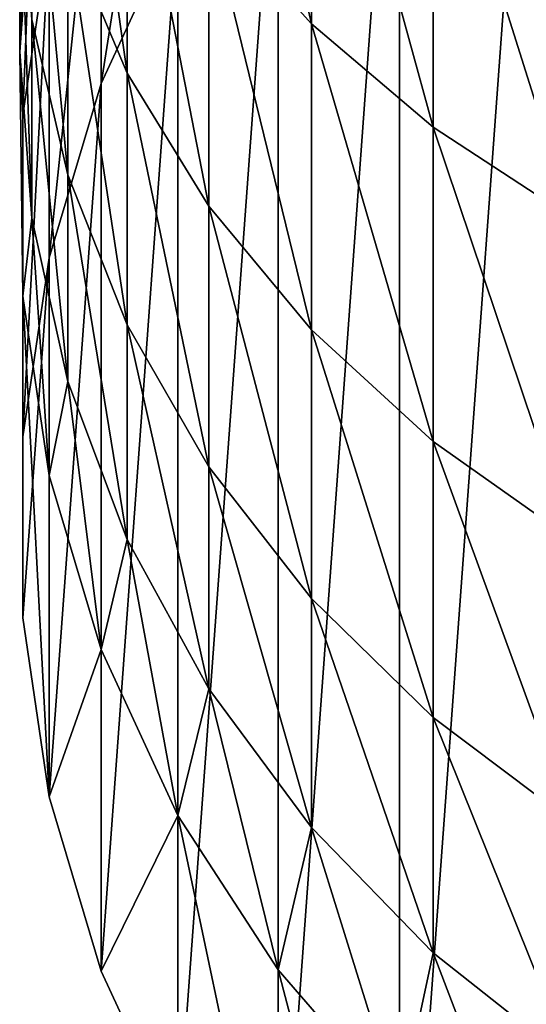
# Model space of a CAD drawing. Header units: metres. Extents: x -27 to 80, y -171 to 27.
# Tile 7 of 117: x -12 to -7.69, y -164.06 to -155.68. Entities that reach past the tile are written whole.
import ezdxf

# ---------------------------------------------------------------- set-up
doc = ezdxf.new("R2010")
doc.units = ezdxf.units.M
doc.layers.add('solid_509380_SW0003', color=7, linetype='CONTINUOUS')

msp = doc.modelspace()

# ---------------------------------------------------------------- linework, layer by layer
at = {"layer": 'solid_509380_SW0003'}
for points in [[(-8.770081, -167.69664, 224.296844), (-8.770081, -152.30336, 218.694153), (-7.573114, -151.252884, 218.311813)], [(-7.573114, -168.747116, 224.679184), (-8.770081, -167.69664, 224.296844), (-7.573114, -151.252884, 218.311813)], [(-9.52024, -155.716599, 245.565979), (-9.52024, -152.819656, 248.510239), (-10.392304, -151.934052, 247.551544)], [(-10.392304, -154.743698, 244.696014), (-9.52024, -155.716599, 245.565979), (-10.392304, -151.934052, 247.551544)], [(-10.654623, -152.076004, 227.124817), (-11.307101, -156.223709, 220.121048), (-11.307131, -153.487625, 227.638611)], [(-10.654623, -152.076004, 227.124817), (-10.654609, -154.812134, 219.607269), (-11.307101, -156.223709, 220.121048)], [(-9.803653, -166.502808, 223.86232), (-9.803653, -153.497192, 219.128662), (-8.770081, -152.30336, 218.694153)], [(-8.770081, -167.69664, 224.296844), (-9.803653, -166.502808, 223.86232), (-8.770081, -152.30336, 218.694153)], [(-11.086555, -156.13443, 240.751678), (-11.086555, -153.69426, 243.757629), (-11.59111, -152.586243, 242.766876)], [(-11.59111, -154.937057, 239.870987), (-11.086555, -156.13443, 240.751678), (-11.59111, -152.586243, 242.766876)], [(-8.485281, -156.596344, 246.352615), (-8.485281, -153.620453, 249.377106), (-9.52024, -152.819656, 248.510239)], [(-9.52024, -155.716599, 245.565979), (-8.485281, -156.596344, 246.352615), (-9.52024, -152.819656, 248.510239)], [(-12, -155.954575, 232.142807), (-12, -154.335419, 235.170792), (-11.897338, -152.990967, 234.367157)], [(-11.897338, -154.539688, 231.470917), (-12, -155.954575, 232.142807), (-11.897338, -152.990967, 234.367157)], [(-11.307131, -153.487625, 227.638611), (-11.748995, -157.705704, 220.660446), (-11.749009, -154.969604, 228.178009)], [(-11.307131, -153.487625, 227.638611), (-11.307101, -156.223709, 220.121048), (-11.748995, -157.705704, 220.660446)], [(-10.654609, -165.187866, 223.383728), (-10.654609, -154.812134, 219.607269), (-9.803653, -153.497192, 219.128662)], [(-9.803653, -166.502808, 223.86232), (-10.654609, -165.187866, 223.383728), (-9.803653, -153.497192, 219.128662)], [(-7.305137, -157.367844, 247.042496), (-7.305137, -154.322723, 250.137344), (-8.485281, -153.620453, 249.377106)], [(-8.485281, -156.596344, 246.352615), (-7.305137, -157.367844, 247.042496), (-8.485281, -153.620453, 249.377106)], [(-11.59111, -157.001297, 236.764297), (-11.59111, -154.937057, 239.870987), (-11.897338, -153.696884, 238.958801)], [(-11.897338, -155.679855, 235.974411), (-11.59111, -157.001297, 236.764297), (-11.897338, -153.696884, 238.958801)], [(-10.392304, -157.268494, 241.585815), (-10.392304, -154.743698, 244.696014), (-11.086555, -153.69426, 243.757629)], [(-11.086555, -156.13443, 240.751678), (-10.392304, -157.268494, 241.585815), (-11.086555, -153.69426, 243.757629)], [(-11.897338, -157.369476, 232.814697), (-11.897338, -155.679855, 235.974411), (-12, -154.335419, 235.170792)], [(-12, -155.954575, 232.142807), (-11.897338, -157.369476, 232.814697), (-12, -154.335419, 235.170792)], [(-11.972025, -156.494324, 228.732956), (-12, -155.954575, 232.142807), (-11.897338, -154.539688, 231.470917)], [(-11.749009, -154.969604, 228.178009), (-11.972025, -156.494324, 228.732956), (-11.897338, -154.539688, 231.470917)], [(-9.52024, -158.31987, 242.359116), (-9.52024, -155.716599, 245.565979), (-10.392304, -154.743698, 244.696014)], [(-10.392304, -157.268494, 241.585815), (-9.52024, -158.31987, 242.359116), (-10.392304, -154.743698, 244.696014)], [(-11.307101, -163.776291, 222.869949), (-11.307101, -156.223709, 220.121048), (-10.654609, -154.812134, 219.607269)], [(-10.654609, -165.187866, 223.383728), (-11.307101, -163.776291, 222.869949), (-10.654609, -154.812134, 219.607269)], [(-11.749009, -154.969604, 228.178009), (-11.972024, -159.230469, 221.215408), (-11.972025, -156.494324, 228.732956)], [(-11.749009, -154.969604, 228.178009), (-11.748995, -157.705704, 220.660446), (-11.972024, -159.230469, 221.215408)], [(-11.086555, -158.277115, 237.526901), (-11.086555, -156.13443, 240.751678), (-11.59111, -154.937057, 239.870987)], [(-11.59111, -157.001297, 236.764297), (-11.086555, -158.277115, 237.526901), (-11.59111, -154.937057, 239.870987)], [(-11.59111, -158.760147, 233.475082), (-11.59111, -157.001297, 236.764297), (-11.897338, -155.679855, 235.974411)], [(-11.897338, -157.369476, 232.814697), (-11.59111, -158.760147, 233.475082), (-11.897338, -155.679855, 235.974411)], [(-8.485281, -159.270538, 243.058365), (-8.485281, -156.596344, 246.352615), (-9.52024, -155.716599, 245.565979)], [(-9.52024, -158.31987, 242.359116), (-8.485281, -159.270538, 243.058365), (-9.52024, -155.716599, 245.565979)], [(-11.972025, -158.033356, 229.293121), (-11.897338, -157.369476, 232.814697), (-12, -155.954575, 232.142807)], [(-11.972025, -156.494324, 228.732956), (-11.972025, -158.033356, 229.293121), (-12, -155.954575, 232.142807)], [(-10.392304, -159.485504, 238.249207), (-10.392304, -157.268494, 241.585815), (-11.086555, -156.13443, 240.751678)], [(-11.086555, -158.277115, 237.526901), (-10.392304, -159.485504, 238.249207), (-11.086555, -156.13443, 240.751678)], [(-11.748995, -162.294296, 222.330551), (-11.748995, -157.705704, 220.660446), (-11.307101, -156.223709, 220.121048)], [(-11.307101, -163.776291, 222.869949), (-11.748995, -162.294296, 222.330551), (-11.307101, -156.223709, 220.121048)], [(-11.972025, -156.494324, 228.732956), (-11.972024, -159.230469, 221.215408), (-11.972024, -160.769531, 221.775589)], [(-11.972025, -156.494324, 228.732956), (-11.972024, -160.769531, 221.775589), (-11.972025, -158.033356, 229.293121)], [(-7.305137, -160.104263, 243.6716), (-7.305137, -157.367844, 247.042496), (-8.485281, -156.596344, 246.352615)], [(-8.485281, -159.270538, 243.058365), (-7.305137, -160.104263, 243.6716), (-8.485281, -156.596344, 246.352615)], [(-11.086555, -160.102829, 234.112671), (-11.086555, -158.277115, 237.526901), (-11.59111, -157.001297, 236.764297)], [(-11.59111, -158.760147, 233.475082), (-11.086555, -160.102829, 234.112671), (-11.59111, -157.001297, 236.764297)], [(-9.52024, -160.605759, 238.918823), (-9.52024, -158.31987, 242.359116), (-10.392304, -157.268494, 241.585815)], [(-10.392304, -159.485504, 238.249207), (-9.52024, -160.605759, 238.918823), (-10.392304, -157.268494, 241.585815)], [(-11.972025, -158.033356, 229.293121), (-11.749009, -159.558075, 229.848068), (-11.897338, -157.369476, 232.814697)], [(-11.749009, -159.558075, 229.848068), (-11.59111, -158.760147, 233.475082), (-11.897338, -157.369476, 232.814697)], [(-11.972024, -160.769531, 221.775589), (-11.972024, -159.230469, 221.215408), (-11.748995, -157.705704, 220.660446)], [(-11.748995, -162.294296, 222.330551), (-11.972024, -160.769531, 221.775589), (-11.748995, -157.705704, 220.660446)], [(-11.972025, -158.033356, 229.293121), (-11.972024, -160.769531, 221.775589), (-11.748995, -162.294296, 222.330551)], [(-11.972025, -158.033356, 229.293121), (-11.748995, -162.294296, 222.330551), (-11.749009, -159.558075, 229.848068)], [(-10.392304, -161.374527, 234.716553), (-10.392304, -159.485504, 238.249207), (-11.086555, -158.277115, 237.526901)], [(-11.086555, -160.102829, 234.112671), (-10.392304, -161.374527, 234.716553), (-11.086555, -158.277115, 237.526901)], [(-8.485281, -161.618729, 239.524323), (-8.485281, -159.270538, 243.058365), (-9.52024, -158.31987, 242.359116)], [(-9.52024, -160.605759, 238.918823), (-8.485281, -161.618729, 239.524323), (-9.52024, -158.31987, 242.359116)], [(-11.749009, -159.558075, 229.848068), (-11.307131, -161.040039, 230.387466), (-11.59111, -158.760147, 233.475082)], [(-11.307131, -161.040039, 230.387466), (-11.086555, -160.102829, 234.112671), (-11.59111, -158.760147, 233.475082)], [(-7.305137, -162.50708, 240.055328), (-7.305137, -160.104263, 243.6716), (-8.485281, -159.270538, 243.058365)], [(-8.485281, -161.618729, 239.524323), (-7.305137, -162.50708, 240.055328), (-8.485281, -159.270538, 243.058365)], [(-9.52024, -162.553482, 235.276398), (-9.52024, -160.605759, 238.918823), (-10.392304, -159.485504, 238.249207)], [(-10.392304, -161.374527, 234.716553), (-9.52024, -162.553482, 235.276398), (-10.392304, -159.485504, 238.249207)], [(-11.749009, -159.558075, 229.848068), (-11.748995, -162.294296, 222.330551), (-11.307131, -161.040039, 230.387466)], [(-11.307131, -161.040039, 230.387466), (-10.654623, -162.451675, 230.90126), (-11.086555, -160.102829, 234.112671)], [(-10.654623, -162.451675, 230.90126), (-10.392304, -161.374527, 234.716553), (-11.086555, -160.102829, 234.112671)], [(-8.485281, -163.619537, 235.782639), (-8.485281, -161.618729, 239.524323), (-9.52024, -160.605759, 238.918823)], [(-9.52024, -162.553482, 235.276398), (-8.485281, -163.619537, 235.782639), (-9.52024, -160.605759, 238.918823)], [(-11.307131, -161.040039, 230.387466), (-11.748995, -162.294296, 222.330551), (-11.307101, -163.776291, 222.869949)], [(-11.307131, -161.040039, 230.387466), (-11.307101, -163.776291, 222.869949), (-10.654623, -162.451675, 230.90126)], [(-10.654623, -162.451675, 230.90126), (-9.803638, -163.766663, 231.379868), (-10.392304, -161.374527, 234.716553)], [(-9.803638, -163.766663, 231.379868), (-9.52024, -162.553482, 235.276398), (-10.392304, -161.374527, 234.716553)], [(-7.305137, -164.554443, 236.226593), (-7.305137, -162.50708, 240.055328), (-8.485281, -161.618729, 239.524323)], [(-8.485281, -163.619537, 235.782639), (-7.305137, -164.554443, 236.226593), (-8.485281, -161.618729, 239.524323)], [(-10.654623, -162.451675, 230.90126), (-11.307101, -163.776291, 222.869949), (-10.654609, -165.187866, 223.383728)], [(-10.654623, -162.451675, 230.90126), (-10.654609, -165.187866, 223.383728), (-9.803653, -166.502808, 223.86232)], [(-10.654623, -162.451675, 230.90126), (-9.803653, -166.502808, 223.86232), (-9.803638, -163.766663, 231.379868)], [(-9.803638, -163.766663, 231.379868), (-8.770032, -164.960526, 231.814407), (-9.52024, -162.553482, 235.276398)], [(-8.770032, -164.960526, 231.814407), (-8.485281, -163.619537, 235.782639), (-9.52024, -162.553482, 235.276398)], [(-8.770032, -164.960526, 231.814407), (-7.573055, -166.011002, 232.196747), (-8.485281, -163.619537, 235.782639)], [(-7.573055, -166.011002, 232.196747), (-7.305137, -164.554443, 236.226593), (-8.485281, -163.619537, 235.782639)], [(-9.803638, -163.766663, 231.379868), (-9.803653, -166.502808, 223.86232), (-8.770081, -167.69664, 224.296844)], [(-9.803638, -163.766663, 231.379868), (-8.770081, -167.69664, 224.296844), (-8.770032, -164.960526, 231.814407)]]:
    msp.add_3dface(points, dxfattribs=at)

doc.saveas('drawing.dxf')
